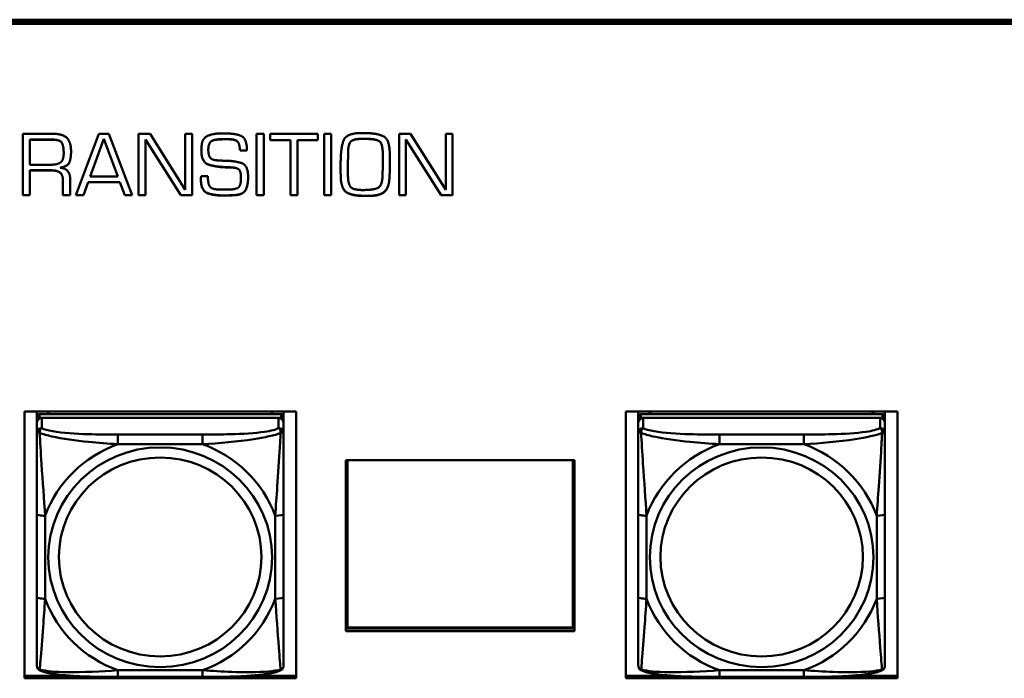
# Model space of a CAD drawing. Header units: inches. Extents: x 8.7 to 68.4, y -2.3 to 39.9.
# Tile 68 of 118: x 53.2 to 55.5, y 14.4 to 16. Entities that reach past the tile are written whole.
import ezdxf

# ---------------------------------------------------------------- set-up
doc = ezdxf.new("R2010")
doc.units = ezdxf.units.IN
doc.header["$MEASUREMENT"] = 0
doc.layers.add('Visible Edges(ROSSANSI)', color=7, linetype='Continuous', lineweight=50)
doc.layers.add('Visible Tangent Edges(ROSSANSI)', color=7, linetype='Continuous', lineweight=50)

msp = doc.modelspace()

# ---------------------------------------------------------------- linework, layer by layer
at = {"layer": 'Visible Edges(ROSSANSI)'}
for p, q in [((52.9745, 16.0094), (61.7381, 16.0094)), ((61.7381, 16.0056), (52.9745, 16.0056)), ((52.9745, 16.0053), (61.7381, 16.0053)), ((61.7381, 15.9992), (52.9745, 15.9992)), ((53.1897, 15.5891), (53.1897, 15.7364)), ((53.1897, 15.7364), (53.2608, 15.7364)), ((53.3168, 15.5891), (53.3715, 15.7364)), ((53.3838, 15.7246), (53.3507, 15.6341)), ((53.3838, 15.7242), (53.3507, 15.6337)), ((53.3715, 15.7364), (53.3955, 15.7364)), ((53.3838, 15.7242), (53.3838, 15.7246)), ((53.4171, 15.6341), (53.3838, 15.7246)), ((53.4171, 15.6337), (53.3838, 15.7242)), ((53.3955, 15.7364), (53.4515, 15.5891)), ((53.4668, 15.5891), (53.4668, 15.7364)), ((53.4668, 15.7364), (53.4943, 15.7364)), ((53.4943, 15.7364), (53.5786, 15.6019)), ((53.5786, 15.7364), (53.595, 15.7364)), ((53.5786, 15.6019), (53.5786, 15.7364)), ((53.595, 15.7364), (53.595, 15.5891)), ((53.6682, 15.7373), (53.6722, 15.7373)), ((53.7494, 15.7364), (53.7665, 15.7364)), ((53.7494, 15.5891), (53.7494, 15.7364)), ((53.7665, 15.7364), (53.7665, 15.5891)), ((53.7815, 15.7207), (53.7815, 15.7364)), ((53.7815, 15.7364), (53.8957, 15.7364)), ((53.8957, 15.7364), (53.8957, 15.7207)), ((53.9109, 15.7364), (53.928, 15.7364)), ((53.9109, 15.5891), (53.9109, 15.7364)), ((53.928, 15.7364), (53.928, 15.5891)), ((53.9994, 15.738), (54.0068, 15.738)), ((54.0077, 15.7244), (54.0021, 15.7244)), ((54.0077, 15.7241), (54.0021, 15.7241)), ((54.0905, 15.5891), (54.0905, 15.7364)), ((54.0905, 15.7364), (54.118, 15.7364)), ((54.118, 15.7364), (54.2023, 15.6019)), ((54.2023, 15.7364), (54.2187, 15.7364)), ((54.2023, 15.6019), (54.2023, 15.7364)), ((54.2187, 15.7364), (54.2187, 15.5891)), ((53.261, 15.7223), (53.2064, 15.7223)), ((53.2064, 15.7219), (53.2064, 15.7223)), ((53.261, 15.7219), (53.2064, 15.7219)), ((53.2064, 15.7219), (53.2064, 15.6622)), ((53.4833, 15.7223), (53.4833, 15.7227)), ((53.5676, 15.5895), (53.4833, 15.7227)), ((53.5676, 15.5891), (53.4833, 15.7223)), ((53.4833, 15.7223), (53.4833, 15.5891)), ((53.6416, 15.7188), (53.6416, 15.7191)), ((53.6582, 15.7227), (53.6582, 15.7231)), ((53.6808, 15.7235), (53.6727, 15.7235)), ((53.6808, 15.7231), (53.6727, 15.7231)), ((53.8303, 15.7211), (53.7815, 15.7211)), ((53.8303, 15.7207), (53.7815, 15.7207)), ((53.8303, 15.7207), (53.8303, 15.7211)), ((53.8303, 15.5891), (53.8303, 15.7207)), ((53.8957, 15.7211), (53.8476, 15.7211)), ((53.8476, 15.7207), (53.8476, 15.7211)), ((53.8957, 15.7207), (53.8476, 15.7207)), ((53.8476, 15.7207), (53.8476, 15.5891)), ((54.1069, 15.7223), (54.1069, 15.7227)), ((54.1913, 15.5895), (54.1069, 15.7227)), ((54.1913, 15.5891), (54.1069, 15.7223)), ((54.1069, 15.7223), (54.1069, 15.5891)), ((53.2875, 15.6897), (53.2875, 15.6901)), ((53.6337, 15.6982), (53.6337, 15.6985)), ((53.7097, 15.696), (53.7097, 15.6963)), ((53.7261, 15.6963), (53.7097, 15.6963)), ((53.7261, 15.696), (53.7097, 15.696)), ((53.7261, 15.6982), (53.7261, 15.696)), ((53.9682, 15.6884), (53.9677, 15.6612)), ((53.9682, 15.688), (53.9677, 15.6609)), ((54.0514, 15.6876), (54.0514, 15.6879)), ((54.0514, 15.6633), (54.0514, 15.6876)), ((53.2064, 15.6622), (53.2551, 15.6622)), ((53.2788, 15.6549), (53.2788, 15.6552)), ((53.6751, 15.656), (53.6751, 15.6564)), ((53.6886, 15.6556), (53.6886, 15.6559)), ((53.9506, 15.6602), (53.9506, 15.6688)), ((53.9677, 15.6609), (53.9677, 15.6612)), ((53.9677, 15.6609), (53.968, 15.6372)), ((54.0514, 15.6633), (54.0514, 15.6633)), ((53.2064, 15.6485), (53.2064, 15.6489)), ((53.2574, 15.6489), (53.2064, 15.6489)), ((53.2574, 15.6485), (53.2064, 15.6485)), ((53.2064, 15.6485), (53.2064, 15.5891)), ((53.3507, 15.6337), (53.3507, 15.6341)), ((53.3507, 15.6337), (53.4171, 15.6337)), ((53.4171, 15.6337), (53.4171, 15.6341)), ((53.6165, 15.6351), (53.6327, 15.6351)), ((53.6165, 15.6351), (53.6165, 15.6351)), ((53.7119, 15.6305), (53.7119, 15.6308)), ((53.9508, 15.6313), (53.9508, 15.6316)), ((53.2858, 15.6228), (53.2858, 15.6232)), ((53.2858, 15.5891), (53.2858, 15.6228)), ((53.3031, 15.6266), (53.3031, 15.5891)), ((53.3463, 15.6206), (53.3348, 15.5895)), ((53.3463, 15.6202), (53.3348, 15.5891)), ((53.3463, 15.6202), (53.3463, 15.6206)), ((53.422, 15.6206), (53.3463, 15.6206)), ((53.422, 15.6202), (53.3463, 15.6202)), ((53.4338, 15.5895), (53.422, 15.6206)), ((53.422, 15.6202), (53.422, 15.6206)), ((53.4338, 15.5891), (53.422, 15.6202)), ((53.2064, 15.5895), (53.1897, 15.5895)), ((53.2064, 15.5891), (53.1897, 15.5891)), ((53.3031, 15.5895), (53.2858, 15.5895)), ((53.3031, 15.5891), (53.2858, 15.5891)), ((53.3348, 15.5891), (53.3168, 15.5891)), ((53.3348, 15.5895), (53.317, 15.5895)), ((53.3348, 15.5891), (53.3348, 15.5895)), ((53.4338, 15.5891), (53.4338, 15.5895)), ((53.4513, 15.5895), (53.4338, 15.5895)), ((53.4515, 15.5891), (53.4338, 15.5891)), ((53.4833, 15.5895), (53.4668, 15.5895)), ((53.4833, 15.5891), (53.4668, 15.5891)), ((53.5676, 15.5891), (53.5676, 15.5895)), ((53.595, 15.5895), (53.5676, 15.5895)), ((53.595, 15.5891), (53.5676, 15.5891)), ((53.6648, 15.6026), (53.679, 15.6026)), ((53.6985, 15.5893), (53.6985, 15.5897)), ((53.7665, 15.5895), (53.7494, 15.5895)), ((53.7665, 15.5891), (53.7494, 15.5891)), ((53.8476, 15.5895), (53.8303, 15.5895)), ((53.8476, 15.5891), (53.8303, 15.5891)), ((53.928, 15.5895), (53.9109, 15.5895)), ((53.928, 15.5891), (53.9109, 15.5891)), ((54.0107, 15.5875), (54.0107, 15.5879)), ((54.0173, 15.5875), (54.0107, 15.5875)), ((54.1069, 15.5895), (54.0905, 15.5895)), ((54.1069, 15.5891), (54.0905, 15.5891)), ((54.1913, 15.5891), (54.1913, 15.5895)), ((54.2187, 15.5895), (54.1913, 15.5895)), ((54.2187, 15.5891), (54.1913, 15.5891)), ((53.1937, 14.433), (53.1937, 15.0717)), ((53.1937, 15.0717), (53.8442, 15.0717)), ((53.2233, 15.0591), (53.2233, 15.0717)), ((53.8079, 15.065), (53.2292, 15.0649)), ((53.2498, 15.0649), (53.2498, 15.0717)), ((53.2536, 15.0649), (53.2502, 15.0717)), ((53.7868, 15.0717), (53.7835, 15.065)), ((53.7872, 15.0717), (53.7872, 15.065)), ((53.8138, 15.0717), (53.8138, 15.0592)), ((53.8138, 15.0687), (53.8138, 15.0717)), ((53.8138, 15.0658), (53.8138, 15.0687)), ((53.8442, 15.0717), (53.8442, 14.433)), ((54.6337, 14.433), (54.6337, 15.0717)), ((54.6337, 15.0717), (55.2842, 15.0717)), ((54.6633, 15.0592), (54.6633, 15.0717)), ((55.2479, 15.065), (54.6692, 15.065)), ((54.6898, 15.065), (54.6898, 15.0717)), ((54.6936, 15.065), (54.6902, 15.0717)), ((55.2268, 15.0717), (55.2235, 15.065)), ((55.2272, 15.0717), (55.2272, 15.065)), ((55.2538, 15.0717), (55.2538, 15.0592)), ((55.2538, 15.0687), (55.2538, 15.0717)), ((55.2538, 15.0658), (55.2538, 15.0687)), ((55.2842, 15.0717), (55.2842, 14.433)), ((53.2233, 15.0591), (53.2233, 15.0509)), ((53.2233, 15.0451), (53.2233, 15.0509)), ((53.2233, 15.0451), (53.2233, 15.0202)), ((53.2292, 15.0567), (53.8079, 15.0567)), ((53.802, 15.0567), (53.2351, 15.0567)), ((53.8138, 15.0509), (53.8138, 15.0592)), ((53.8138, 15.0509), (53.8138, 15.0451)), ((53.8138, 15.0202), (53.8138, 15.0451)), ((54.6633, 15.0592), (54.6633, 15.0509)), ((54.6633, 15.0451), (54.6633, 15.0509)), ((54.6633, 15.0451), (54.6633, 15.0202)), ((54.6692, 15.0567), (55.2479, 15.0567)), ((55.242, 15.0567), (54.6751, 15.0567)), ((55.2538, 15.0509), (55.2538, 15.0592)), ((55.2538, 15.0509), (55.2538, 15.0451)), ((55.2538, 15.0202), (55.2538, 15.0451)), ((53.8138, 14.9554), (53.8138, 15.0291)), ((55.2538, 14.9554), (55.2538, 15.0291)), ((53.8138, 14.9542), (53.8138, 14.9554)), ((53.9633, 14.9552), (54.5103, 14.9552)), ((53.9633, 14.5458), (53.9633, 14.9552)), ((53.9666, 14.5547), (53.9666, 14.9552)), ((54.5064, 14.9552), (54.5064, 14.5547)), ((54.51, 14.9552), (54.51, 14.5498)), ((54.5103, 14.9552), (54.5103, 14.5458)), ((55.2538, 14.9542), (55.2538, 14.9554)), ((53.2233, 14.8258), (53.2233, 14.6271)), ((53.8138, 14.6271), (53.8138, 14.8258)), ((54.6633, 14.8258), (54.6633, 14.6271)), ((55.2538, 14.6271), (55.2538, 14.8258)), ((53.8138, 14.7547), (53.8138, 14.7362)), ((53.8138, 14.6821), (53.8138, 14.7362)), ((55.2538, 14.7547), (55.2538, 14.7362)), ((55.2538, 14.6821), (55.2538, 14.7362)), ((53.8138, 14.6048), (53.8138, 14.7179)), ((55.2538, 14.6048), (55.2538, 14.7179)), ((53.8138, 14.6821), (53.8138, 14.681)), ((55.2538, 14.6821), (55.2538, 14.681)), ((53.8138, 14.5283), (53.8138, 14.6048)), ((55.2538, 14.5283), (55.2538, 14.6048)), ((53.9633, 14.5683), (53.9666, 14.5683)), ((53.9633, 14.5518), (54.51, 14.5518)), ((54.5103, 14.5458), (53.9633, 14.5458)), ((54.5064, 14.5547), (53.9666, 14.5547)), ((54.5064, 14.5683), (54.51, 14.5683)), ((53.1937, 14.4391), (53.3058, 14.4391)), ((53.8442, 14.433), (53.1937, 14.433)), ((53.6197, 14.4362), (53.4174, 14.4362)), ((53.7313, 14.4391), (53.8442, 14.4391)), ((54.6337, 14.4391), (54.7458, 14.4391)), ((55.2842, 14.433), (54.6337, 14.433)), ((55.0597, 14.4362), (54.8574, 14.4362)), ((55.1713, 14.4391), (55.2842, 14.4391))]:
    msp.add_line(p, q, dxfattribs=at)
for centre, major_axis, start_param, end_param in [((53.2292, 15.0591), (-0.00591, 0), 4.712394, 6.28319), ((53.8079, 15.0592), (0.00591, 0), 0.000005, 1.570801), ((54.6692, 15.0592), (-0.00591, 0), 4.712394, 6.28319), ((55.2479, 15.0592), (0.00591, 0), 0.000005, 1.570801), ((53.2292, 15.0509), (-0.00591, 0), 4.712394, 6.28319), ((53.2351, 15.0451), (-0.0118, 0), 4.712394, 6.28319), ((53.802, 15.0451), (0.0118, 0), 0.000005, 1.570801), ((53.8079, 15.0509), (0.00591, 0), 0.000005, 1.570801), ((54.6692, 15.0509), (-0.00591, 0), 4.712394, 6.28319), ((54.6751, 15.0451), (-0.0118, 0), 4.712394, 6.28319), ((55.242, 15.0451), (0.0118, 0), 0.000005, 1.570801), ((55.2479, 15.0509), (0.00591, 0), 0.000005, 1.570801)]:
    msp.add_ellipse(centre, major_axis=major_axis, ratio=0.981793, start_param=start_param, end_param=end_param, dxfattribs=at)
for points in [[(53.2608, 15.7364), (53.2842, 15.7364), (53.3051, 15.7174), (53.3051, 15.6938)], [(53.617, 15.6973), (53.617, 15.7241), (53.6447, 15.7373), (53.6682, 15.7373)], [(53.6722, 15.7373), (53.6955, 15.7373), (53.7261, 15.7265), (53.7261, 15.6982)], [(53.9506, 15.6688), (53.9506, 15.6988), (53.9629, 15.738), (53.9994, 15.738)], [(54.0021, 15.7244), (53.9823, 15.7244), (53.9686, 15.7125), (53.9682, 15.6884)], [(54.0021, 15.7241), (53.9823, 15.7241), (53.9686, 15.7121), (53.9682, 15.688)], [(54.0068, 15.738), (54.0372, 15.738), (54.0682, 15.7229), (54.0682, 15.6883)], [(54.0514, 15.6879), (54.0514, 15.7151), (54.0318, 15.7244), (54.0077, 15.7244)], [(54.0514, 15.6876), (54.0514, 15.7147), (54.0318, 15.7241), (54.0077, 15.7241)], [(53.2875, 15.6901), (53.2875, 15.7061), (53.2794, 15.7223), (53.261, 15.7223)], [(53.2875, 15.6897), (53.2875, 15.7058), (53.2794, 15.7219), (53.261, 15.7219)], [(53.6342, 15.7054), (53.634, 15.7036), (53.6337, 15.7001), (53.6337, 15.6985)], [(53.6342, 15.7051), (53.634, 15.7032), (53.6337, 15.6998), (53.6337, 15.6982)], [(53.6416, 15.7191), (53.6381, 15.7168), (53.6347, 15.7094), (53.6342, 15.7054)], [(53.6416, 15.7188), (53.6381, 15.7165), (53.6347, 15.709), (53.6342, 15.7051)], [(53.6582, 15.7231), (53.6535, 15.7226), (53.6445, 15.7209), (53.6416, 15.7191)], [(53.6582, 15.7227), (53.6535, 15.7222), (53.6445, 15.7205), (53.6416, 15.7188)], [(53.6727, 15.7235), (53.6697, 15.7235), (53.6623, 15.7233), (53.6582, 15.7231)], [(53.6727, 15.7231), (53.6697, 15.7231), (53.6623, 15.7229), (53.6582, 15.7227)], [(53.7097, 15.6963), (53.7088, 15.7127), (53.698, 15.7235), (53.6808, 15.7235)], [(53.7097, 15.696), (53.7088, 15.7123), (53.698, 15.7231), (53.6808, 15.7231)], [(53.2551, 15.6622), (53.2723, 15.6622), (53.2875, 15.6731), (53.2875, 15.6897)], [(53.3051, 15.6938), (53.3051, 15.679), (53.2983, 15.6584), (53.2788, 15.6549)], [(53.6751, 15.656), (53.6515, 15.6569), (53.617, 15.6679), (53.617, 15.6973)], [(53.6337, 15.6982), (53.6337, 15.6861), (53.6416, 15.6734), (53.656, 15.6726)], [(54.0682, 15.6883), (54.0682, 15.6752), (54.0682, 15.6489), (54.0678, 15.6359)], [(53.2788, 15.6549), (53.2919, 15.6541), (53.3031, 15.6387), (53.3031, 15.6266)], [(53.656, 15.6726), (53.6609, 15.6721), (53.6704, 15.6719), (53.6751, 15.6719)], [(53.6751, 15.6719), (53.6974, 15.6714), (53.7291, 15.6611), (53.7291, 15.6322)], [(53.6886, 15.6559), (53.6852, 15.6562), (53.6785, 15.6564), (53.6751, 15.6564)], [(53.6886, 15.6556), (53.6852, 15.6558), (53.6785, 15.656), (53.6751, 15.656)], [(53.7119, 15.6308), (53.7119, 15.6456), (53.7033, 15.6552), (53.6886, 15.6559)], [(53.7119, 15.6305), (53.7119, 15.6452), (53.7033, 15.6549), (53.6886, 15.6556)], [(53.9508, 15.6313), (53.9506, 15.6385), (53.9506, 15.6531), (53.9506, 15.6602)], [(54.0511, 15.639), (54.0511, 15.645), (54.0514, 15.6571), (54.0514, 15.6633)], [(53.2858, 15.6232), (53.2858, 15.6379), (53.272, 15.6489), (53.2574, 15.6489)], [(53.2858, 15.6228), (53.2858, 15.6375), (53.272, 15.6485), (53.2574, 15.6485)], [(53.616, 15.6279), (53.616, 15.6288), (53.616, 15.6306), (53.6162, 15.6315)], [(53.6162, 15.6315), (53.6162, 15.6324), (53.6165, 15.6341), (53.6165, 15.6351)], [(53.6327, 15.6351), (53.6327, 15.6149), (53.6442, 15.6026), (53.6648, 15.6026)], [(53.679, 15.6026), (53.6976, 15.6026), (53.7119, 15.6117), (53.7119, 15.6305)], [(53.7291, 15.6322), (53.7291, 15.6154), (53.719, 15.5913), (53.6985, 15.5893)], [(54.0041, 15.5881), (53.9788, 15.5881), (53.9524, 15.6035), (53.9508, 15.6316)], [(54.0041, 15.5877), (53.9788, 15.5877), (53.9524, 15.6032), (53.9508, 15.6313)], [(53.968, 15.6372), (53.9684, 15.6158), (53.9812, 15.6017), (54.0039, 15.6017)], [(54.0039, 15.6017), (54.0293, 15.6017), (54.0504, 15.612), (54.0511, 15.639)], [(54.0678, 15.6362), (54.0671, 15.6093), (54.0457, 15.5879), (54.0173, 15.5879)], [(54.0678, 15.6359), (54.0671, 15.6089), (54.0457, 15.5875), (54.0173, 15.5875)], [(53.67, 15.5888), (53.6466, 15.5888), (53.616, 15.6005), (53.616, 15.6283)], [(53.67, 15.5884), (53.6466, 15.5884), (53.616, 15.6002), (53.616, 15.6279)], [(53.6843, 15.589), (53.6808, 15.5888), (53.6736, 15.5888), (53.67, 15.5888)], [(53.6843, 15.5887), (53.6808, 15.5884), (53.6736, 15.5884), (53.67, 15.5884)], [(53.6985, 15.5897), (53.6949, 15.5895), (53.6877, 15.5893), (53.6843, 15.589)], [(53.6985, 15.5893), (53.6949, 15.5891), (53.6877, 15.5889), (53.6843, 15.5887)], [(54.0107, 15.5879), (54.0089, 15.5881), (54.0057, 15.5881), (54.0041, 15.5881)], [(54.0107, 15.5875), (54.0089, 15.5877), (54.0057, 15.5877), (54.0041, 15.5877)], [(54.0141, 15.5879), (54.0131, 15.5879), (54.0116, 15.5879), (54.0107, 15.5879)], [(54.0173, 15.5879), (54.0165, 15.5879), (54.0149, 15.5879), (54.0141, 15.5879)]]:
    msp.add_open_spline(points, degree=2, dxfattribs=at)
for points, degree, knots in [([(53.3051, 15.694), (53.3051, 15.6794), (53.2983, 15.6588), (53.2788, 15.6552)], 2, [0.006761, 0.006761, 0.006761, 1, 2, 2, 2]), ([(53.6751, 15.6564), (53.6515, 15.6573), (53.617, 15.6682), (53.617, 15.6975)], 2, [0, 0, 0, 1, 1.9968, 1.9968, 1.9968]), ([(53.9508, 15.6316), (53.9506, 15.6389), (53.9506, 15.6533), (53.9506, 15.6602)], 2, [0, 0, 0, 1, 1.972971, 1.972971, 1.972971]), ([(53.7291, 15.6324), (53.729, 15.6157), (53.719, 15.5917), (53.6985, 15.5897)], 2, [0.005758, 0.005758, 0.005758, 1, 2, 2, 2]), ([(53.2233, 15.0202), (53.2233, 15.0111), (53.2233, 14.9959), (53.2233, 14.9787), (53.2233, 14.9523), (53.2233, 14.922), (53.2233, 14.8926), (53.2233, 14.8702), (53.2233, 14.8478), (53.2233, 14.8258)], 3, [-0.7968224, -0.7968224, -0.7968224, -0.7968224, -0.6514613, -0.6514613, -0.6514613, -0.427691, -0.427691, -0.427691, -0.2569517, -0.2569517, -0.2569517, -0.2569517]), ([(53.8138, 14.8258), (53.8138, 14.849), (53.8138, 14.8727), (53.8138, 14.8964), (53.8138, 14.9275), (53.8138, 14.9598), (53.8138, 14.9866), (53.8138, 15.0005), (53.8138, 15.0125), (53.8138, 15.0202)], 3, [0.2569537, 0.2569537, 0.2569537, 0.2569537, 0.4371919, 0.4371919, 0.4371919, 0.6739428, 0.6739428, 0.6739428, 0.7963818, 0.7963818, 0.7963818, 0.7963818]), ([(54.6633, 15.0202), (54.6633, 15.0111), (54.6633, 14.9959), (54.6633, 14.9787), (54.6633, 14.9523), (54.6633, 14.922), (54.6633, 14.8926), (54.6633, 14.8702), (54.6633, 14.8478), (54.6633, 14.8258)], 3, [-0.7968224, -0.7968224, -0.7968224, -0.7968224, -0.6514613, -0.6514613, -0.6514613, -0.427691, -0.427691, -0.427691, -0.2569517, -0.2569517, -0.2569517, -0.2569517]), ([(55.2538, 14.8258), (55.2538, 14.849), (55.2538, 14.8727), (55.2538, 14.8964), (55.2538, 14.9275), (55.2538, 14.9598), (55.2538, 14.9866), (55.2538, 15.0005), (55.2538, 15.0125), (55.2538, 15.0202)], 3, [0.2569537, 0.2569537, 0.2569537, 0.2569537, 0.4371919, 0.4371919, 0.4371919, 0.6739428, 0.6739428, 0.6739428, 0.7963818, 0.7963818, 0.7963818, 0.7963818]), ([(53.2233, 14.6271), (53.2233, 14.6039), (53.2233, 14.5805), (53.2233, 14.5583), (53.2233, 14.5292), (53.2233, 14.5009), (53.2233, 14.482), (53.2233, 14.4723), (53.2233, 14.4654), (53.2233, 14.4636)], 3, [0.2569537, 0.2569537, 0.2569537, 0.2569537, 0.4371919, 0.4371919, 0.4371919, 0.6739428, 0.6739428, 0.6739428, 0.7963818, 0.7963818, 0.7963818, 0.7963818]), ([(53.8138, 14.4636), (53.8138, 14.4658), (53.8138, 14.475), (53.8138, 14.4877), (53.8138, 14.5073), (53.8138, 14.5342), (53.8138, 14.5619), (53.8138, 14.5831), (53.8138, 14.6051), (53.8138, 14.6271)], 3, [-0.7968224, -0.7968224, -0.7968224, -0.7968224, -0.6514613, -0.6514613, -0.6514613, -0.427691, -0.427691, -0.427691, -0.2569517, -0.2569517, -0.2569517, -0.2569517]), ([(54.6633, 14.6271), (54.6633, 14.6039), (54.6633, 14.5805), (54.6633, 14.5583), (54.6633, 14.5292), (54.6633, 14.5009), (54.6633, 14.482), (54.6633, 14.4723), (54.6633, 14.4654), (54.6633, 14.4636)], 3, [0.2569537, 0.2569537, 0.2569537, 0.2569537, 0.4371919, 0.4371919, 0.4371919, 0.6739428, 0.6739428, 0.6739428, 0.7963818, 0.7963818, 0.7963818, 0.7963818]), ([(55.2538, 14.4636), (55.2538, 14.4658), (55.2538, 14.475), (55.2538, 14.4878), (55.2538, 14.5073), (55.2538, 14.5342), (55.2538, 14.5619), (55.2538, 14.5831), (55.2538, 14.6051), (55.2538, 14.6271)], 3, [-0.7968224, -0.7968224, -0.7968224, -0.7968224, -0.6514613, -0.6514613, -0.6514613, -0.427691, -0.427691, -0.427691, -0.2569517, -0.2569517, -0.2569517, -0.2569517]), ([(53.2313, 14.4513), (53.2302, 14.4517), (53.2292, 14.4524), (53.2272, 14.4539), (53.2263, 14.4549), (53.225, 14.4568), (53.2245, 14.4578), (53.2238, 14.4597), (53.2236, 14.4606), (53.2233, 14.4622), (53.2233, 14.4629), (53.2233, 14.4636)], 3, [0.02510735, 0.02510735, 0.02510735, 0.02510735, 0.03073996, 0.03073996, 0.03637257, 0.03637257, 0.04200518, 0.04200518, 0.04763779, 0.04763779, 0.0532704, 0.0532704, 0.0532704, 0.0532704]), ([(53.4174, 14.4362), (53.4038, 14.4362), (53.3902, 14.4362), (53.3629, 14.4366), (53.3493, 14.4369), (53.3225, 14.438), (53.3091, 14.4387), (53.2835, 14.4408), (53.2713, 14.4422), (53.2492, 14.4458), (53.2398, 14.4478), (53.2313, 14.4513)], 3, [0.2569517, 0.2569517, 0.2569517, 0.2569517, 0.3597049, 0.3597049, 0.4624581, 0.4624581, 0.5652112, 0.5652112, 0.6679644, 0.6679644, 0.7707175, 0.7707175, 0.7707175, 0.7707175]), ([(53.8058, 14.4513), (53.7973, 14.4478), (53.7879, 14.4458), (53.7658, 14.4422), (53.7536, 14.4408), (53.7279, 14.4387), (53.7146, 14.438), (53.6878, 14.4369), (53.6742, 14.4366), (53.6469, 14.4362), (53.6332, 14.4362), (53.6197, 14.4362)], 3, [-0.7703505, -0.7703505, -0.7703505, -0.7703505, -0.6676711, -0.6676711, -0.5649918, -0.5649918, -0.4623124, -0.4623124, -0.3596331, -0.3596331, -0.2569537, -0.2569537, -0.2569537, -0.2569537]), ([(53.8058, 14.4513), (53.8068, 14.4517), (53.8079, 14.4524), (53.8099, 14.4539), (53.8108, 14.4549), (53.8121, 14.4568), (53.8126, 14.4578), (53.8133, 14.4597), (53.8135, 14.4606), (53.8138, 14.4622), (53.8138, 14.4629), (53.8138, 14.4636)], 3, [0.02510743, 0.02510743, 0.02510743, 0.02510743, 0.03074003, 0.03074003, 0.03637262, 0.03637262, 0.04200521, 0.04200521, 0.04763781, 0.04763781, 0.0532704, 0.0532704, 0.0532704, 0.0532704]), ([(54.6713, 14.4513), (54.6702, 14.4518), (54.6692, 14.4524), (54.6672, 14.4539), (54.6663, 14.4549), (54.665, 14.4568), (54.6645, 14.4578), (54.6638, 14.4597), (54.6636, 14.4606), (54.6633, 14.4622), (54.6633, 14.463), (54.6633, 14.4636)], 3, [0.02510735, 0.02510735, 0.02510735, 0.02510735, 0.03073996, 0.03073996, 0.03637257, 0.03637257, 0.04200518, 0.04200518, 0.04763779, 0.04763779, 0.0532704, 0.0532704, 0.0532704, 0.0532704]), ([(54.8574, 14.4362), (54.8438, 14.4362), (54.8302, 14.4363), (54.8029, 14.4366), (54.7893, 14.4369), (54.7625, 14.438), (54.7491, 14.4387), (54.7235, 14.4409), (54.7113, 14.4422), (54.6892, 14.4458), (54.6798, 14.4478), (54.6713, 14.4513)], 3, [0.2569517, 0.2569517, 0.2569517, 0.2569517, 0.3597049, 0.3597049, 0.4624581, 0.4624581, 0.5652112, 0.5652112, 0.6679644, 0.6679644, 0.7707175, 0.7707175, 0.7707175, 0.7707175]), ([(55.2458, 14.4513), (55.2373, 14.4478), (55.2279, 14.4458), (55.2058, 14.4422), (55.1936, 14.4409), (55.1679, 14.4387), (55.1546, 14.438), (55.1278, 14.4369), (55.1142, 14.4366), (55.0869, 14.4363), (55.0732, 14.4362), (55.0597, 14.4362)], 3, [-0.7703505, -0.7703505, -0.7703505, -0.7703505, -0.6676711, -0.6676711, -0.5649918, -0.5649918, -0.4623124, -0.4623124, -0.3596331, -0.3596331, -0.2569537, -0.2569537, -0.2569537, -0.2569537]), ([(55.2458, 14.4513), (55.2468, 14.4518), (55.2479, 14.4524), (55.2499, 14.4539), (55.2508, 14.4549), (55.2521, 14.4568), (55.2526, 14.4578), (55.2533, 14.4597), (55.2535, 14.4606), (55.2538, 14.4622), (55.2538, 14.463), (55.2538, 14.4636)], 3, [0.02510743, 0.02510743, 0.02510743, 0.02510743, 0.03074003, 0.03074003, 0.03637262, 0.03637262, 0.04200521, 0.04200521, 0.04763781, 0.04763781, 0.0532704, 0.0532704, 0.0532704, 0.0532704])]:
    msp.add_open_spline(points, degree=degree, knots=knots, dxfattribs=at)
at = {"layer": 'Visible Tangent Edges(ROSSANSI)'}
for p, q in [((54.0021, 15.7241), (54.0021, 15.7244)), ((54.0077, 15.7241), (54.0077, 15.7244)), ((53.261, 15.7219), (53.261, 15.7223)), ((53.6342, 15.7051), (53.6342, 15.7054)), ((53.6727, 15.7231), (53.6727, 15.7235)), ((53.6808, 15.7231), (53.6808, 15.7235)), ((53.2875, 15.6897), (53.2875, 15.6901)), ((53.9682, 15.688), (53.9682, 15.6884)), ((53.2574, 15.6485), (53.2574, 15.6489)), ((53.7119, 15.6305), (53.7119, 15.6308)), ((54.0678, 15.6359), (54.0678, 15.6362)), ((53.67, 15.5884), (53.67, 15.5888)), ((53.6843, 15.5887), (53.6843, 15.589)), ((54.0041, 15.5877), (54.0041, 15.5881)), ((54.0173, 15.5875), (54.0173, 15.5879)), ((53.2292, 15.0567), (53.2292, 15.0649)), ((53.8079, 15.065), (53.8079, 15.0567)), ((54.6692, 15.0567), (54.6692, 15.065)), ((55.2479, 15.065), (55.2479, 15.0567)), ((53.2351, 15.0318), (53.2351, 15.0567)), ((53.802, 15.0567), (53.802, 15.0318)), ((54.6751, 15.0318), (54.6751, 15.0567)), ((55.242, 15.0567), (55.242, 15.0318)), ((53.6197, 15.0163), (53.4174, 15.0163)), ((53.4174, 14.9933), (53.6197, 14.9933)), ((55.0597, 15.0164), (54.8574, 15.0164)), ((54.8574, 14.9933), (55.0597, 14.9933)), ((53.243, 14.6234), (53.2429, 14.822)), ((53.7941, 14.822), (53.7941, 14.6234)), ((54.683, 14.6234), (54.6829, 14.822)), ((55.2341, 14.822), (55.2341, 14.6234)), ((53.6197, 14.4521), (53.4174, 14.4521)), ((55.0597, 14.4521), (54.8574, 14.4521))]:
    msp.add_line(p, q, dxfattribs=at)
for centre, major_axis, ratio, start_param, end_param in [((53.2351, 15.0202), (-0.0118, 0), 0.981793, 4.712394, 6.28319), ((53.802, 15.0202), (0.0118, 0), 0.981793, 0.000005, 1.570801), ((54.6751, 15.0202), (-0.0118, 0), 0.981793, 4.712394, 6.28319), ((55.242, 15.0202), (0.0118, 0), 0.981793, 0.000005, 1.570801), ((53.5185, 14.7227), (-0.2936, 0), 0.981793, 5.064161, 5.931424), ((53.4174, 14.997), (0, 0.0197), 0.00001, 0.190993, 1.761901), ((53.6197, 14.997), (0, 0.0197), 0.00001, 0.191072, 1.761907), ((53.5185, 14.7227), (0.2936, 0), 0.981793, 0.351772, 1.219035), ((54.9585, 14.7227), (-0.2936, 0), 0.981793, 5.064161, 5.931424), ((54.8574, 14.997), (0, 0.0197), 0.00001, 0.190993, 1.761901), ((55.0597, 14.997), (0, 0.0197), 0.00001, 0.191072, 1.761907), ((54.9585, 14.7227), (0.2936, 0), 0.981793, 0.351772, 1.219035), ((53.2429, 14.8258), (-0.0197, 0), 0.189952, 6.283184, 7.853981), ((53.7941, 14.8258), (0.0197, 0), 0.189952, 4.712388, 6.283184), ((54.6829, 14.8258), (-0.0197, 0), 0.189952, 6.283184, 7.853981), ((55.2341, 14.8258), (0.0197, 0), 0.189952, 4.712388, 6.283184), ((53.243, 14.6271), (-0.0197, 0), 0.189952, 6.283184, 7.853981), ((53.5185, 14.7227), (-0.2936, 0), 0.981793, 0.351772, 1.219035), ((53.5185, 14.7227), (0.2936, 0), 0.981793, 5.064161, 5.931424), ((53.7941, 14.6271), (0.0197, 0), 0.189952, 4.712388, 6.283184), ((54.683, 14.6271), (-0.0197, 0), 0.189952, 6.283184, 7.853981), ((54.9585, 14.7227), (-0.2936, 0), 0.981793, 0.351772, 1.219035), ((54.9585, 14.7227), (0.2936, 0), 0.981793, 5.064161, 5.931424), ((55.2341, 14.6271), (0.0197, 0), 0.189952, 4.712388, 6.283184), ((53.4174, 14.4559), (0, -0.0197), 0.00001, 4.903505, 6.283217), ((53.6197, 14.4559), (0, -0.0197), 0.00001, 4.9035, 6.28315), ((54.8574, 14.4559), (0, -0.0197), 0.00001, 4.9035, 6.283142), ((55.0597, 14.4559), (0, -0.0197), 0.00001, 4.9035, 6.28315)]:
    msp.add_ellipse(centre, major_axis=major_axis, ratio=ratio, start_param=start_param, end_param=end_param, dxfattribs=at)
for centre, major_axis in [((53.5185, 14.7227), (-0.2678, 0)), ((54.9585, 14.7227), (-0.2678, 0)), ((53.5185, 14.7235), (-0.2424, 0)), ((54.9585, 14.7235), (-0.2424, 0))]:
    msp.add_ellipse(centre, major_axis=major_axis, ratio=0.981793, dxfattribs=at)
for points, knots in [([(53.2233, 15.0202), (53.2233, 15.0205), (53.2233, 15.0207), (53.2236, 15.021), (53.2238, 15.0212), (53.2241, 15.0213), (53.2243, 15.0214), (53.2246, 15.0214), (53.2248, 15.0214), (53.2252, 15.0214), (53.2255, 15.0214), (53.2264, 15.0213), (53.2271, 15.0212), (53.2285, 15.0208), (53.2293, 15.0206), (53.2301, 15.0203)], [-0.0532704, -0.0532704, -0.0532704, -0.0532704, -0.04377373, -0.04377373, -0.03521335, -0.03521335, -0.02986312, -0.02986312, -0.02651922, -0.02651922, -0.01983142, -0.01983142, -0.00913095, -0.00913095, 0.00023197, 0.00023197, 0.00023197, 0.00023197]), ([(53.2301, 15.0203), (53.2301, 15.0214), (53.2301, 15.0224), (53.2304, 15.0245), (53.2306, 15.0254), (53.231, 15.0269), (53.2312, 15.0274), (53.2315, 15.0281), (53.2317, 15.0283), (53.232, 15.0289), (53.2322, 15.0292), (53.2328, 15.03), (53.2332, 15.0304), (53.234, 15.0312), (53.2345, 15.0315), (53.2351, 15.0318)], [-0.00023197, -0.00023197, -0.00023197, -0.00023197, 0.00913095, 0.00913095, 0.01983142, 0.01983142, 0.02651922, 0.02651922, 0.02986312, 0.02986312, 0.03521335, 0.03521335, 0.04377373, 0.04377373, 0.0532704, 0.0532704, 0.0532704, 0.0532704]), ([(53.2301, 15.0203), (53.2378, 15.0174), (53.2478, 15.0145), (53.2848, 15.0063), (53.3165, 15.002), (53.3708, 14.9965), (53.394, 14.9946), (53.4174, 14.9933)], [-0.7478145, -0.7478145, -0.7478145, -0.7478145, -0.6493253, -0.6493253, -0.427691, -0.427691, -0.2569537, -0.2569537, -0.2569537, -0.2569537]), ([(53.2429, 14.822), (53.2406, 14.8617), (53.2373, 14.9039), (53.2326, 14.9739), (53.231, 15.0013), (53.2301, 15.0203)], [0.2569517, 0.2569517, 0.2569517, 0.2569517, 0.5559983, 0.5559983, 0.7482818, 0.7482818, 0.7482818, 0.7482818]), ([(53.4174, 15.0163), (53.3937, 15.0163), (53.3697, 15.0165), (53.3464, 15.0173), (53.3157, 15.0182), (53.2848, 15.0202), (53.2616, 15.0242), (53.2495, 15.0263), (53.2399, 15.0289), (53.2351, 15.0318)], [0.2569537, 0.2569537, 0.2569537, 0.2569537, 0.4371919, 0.4371919, 0.4371919, 0.6739428, 0.6739428, 0.6739428, 0.7963818, 0.7963818, 0.7963818, 0.7963818]), ([(53.802, 15.0318), (53.7963, 15.0283), (53.7838, 15.0253), (53.7686, 15.0231), (53.7451, 15.0197), (53.716, 15.018), (53.6869, 15.0172), (53.6647, 15.0165), (53.6421, 15.0163), (53.6197, 15.0163)], [-0.7968224, -0.7968224, -0.7968224, -0.7968224, -0.6514613, -0.6514613, -0.6514613, -0.427691, -0.427691, -0.427691, -0.2569517, -0.2569517, -0.2569517, -0.2569517]), ([(53.6197, 14.9933), (53.6602, 14.9956), (53.7025, 14.9994), (53.7682, 15.0094), (53.7926, 15.0145), (53.807, 15.0203)], [0.2569517, 0.2569517, 0.2569517, 0.2569517, 0.5559983, 0.5559983, 0.7482818, 0.7482818, 0.7482818, 0.7482818]), ([(53.807, 15.0203), (53.8065, 15.0103), (53.8058, 14.9983), (53.8033, 14.9562), (53.8011, 14.923), (53.7972, 14.868), (53.7955, 14.8449), (53.7941, 14.822)], [-0.7478145, -0.7478145, -0.7478145, -0.7478145, -0.6493253, -0.6493253, -0.427691, -0.427691, -0.2569537, -0.2569537, -0.2569537, -0.2569537]), ([(53.802, 15.0318), (53.8025, 15.0315), (53.803, 15.0312), (53.8039, 15.0304), (53.8043, 15.03), (53.8049, 15.0292), (53.8051, 15.0289), (53.8054, 15.0283), (53.8055, 15.0281), (53.8059, 15.0274), (53.8061, 15.0269), (53.8065, 15.0254), (53.8067, 15.0245), (53.8069, 15.0224), (53.807, 15.0214), (53.807, 15.0203)], [-0.0532704, -0.0532704, -0.0532704, -0.0532704, -0.04377373, -0.04377373, -0.03521335, -0.03521335, -0.02986312, -0.02986312, -0.02651922, -0.02651922, -0.01983142, -0.01983142, -0.00913095, -0.00913095, 0.00023197, 0.00023197, 0.00023197, 0.00023197]), ([(53.807, 15.0203), (53.8078, 15.0206), (53.8086, 15.0208), (53.81, 15.0212), (53.8107, 15.0213), (53.8116, 15.0214), (53.8119, 15.0214), (53.8123, 15.0214), (53.8124, 15.0214), (53.8128, 15.0214), (53.8129, 15.0213), (53.8133, 15.0212), (53.8135, 15.021), (53.8137, 15.0207), (53.8138, 15.0205), (53.8138, 15.0202)], [-0.00023197, -0.00023197, -0.00023197, -0.00023197, 0.00913095, 0.00913095, 0.01983142, 0.01983142, 0.02651922, 0.02651922, 0.02986312, 0.02986312, 0.03521335, 0.03521335, 0.04377373, 0.04377373, 0.0532704, 0.0532704, 0.0532704, 0.0532704]), ([(54.6633, 15.0202), (54.6633, 15.0205), (54.6633, 15.0207), (54.6636, 15.021), (54.6638, 15.0212), (54.6641, 15.0213), (54.6643, 15.0214), (54.6646, 15.0214), (54.6648, 15.0214), (54.6652, 15.0214), (54.6655, 15.0214), (54.6664, 15.0213), (54.6671, 15.0212), (54.6685, 15.0208), (54.6693, 15.0206), (54.6701, 15.0203)], [-0.0532704, -0.0532704, -0.0532704, -0.0532704, -0.04377373, -0.04377373, -0.03521335, -0.03521335, -0.02986312, -0.02986312, -0.02651922, -0.02651922, -0.01983142, -0.01983142, -0.00913095, -0.00913095, 0.00023197, 0.00023197, 0.00023197, 0.00023197]), ([(54.6701, 15.0203), (54.6701, 15.0214), (54.6701, 15.0224), (54.6704, 15.0245), (54.6706, 15.0254), (54.671, 15.0269), (54.6712, 15.0274), (54.6715, 15.0281), (54.6717, 15.0283), (54.672, 15.0289), (54.6722, 15.0292), (54.6728, 15.03), (54.6732, 15.0304), (54.674, 15.0312), (54.6745, 15.0315), (54.6751, 15.0318)], [-0.00023197, -0.00023197, -0.00023197, -0.00023197, 0.00913095, 0.00913095, 0.01983142, 0.01983142, 0.02651922, 0.02651922, 0.02986312, 0.02986312, 0.03521335, 0.03521335, 0.04377373, 0.04377373, 0.0532704, 0.0532704, 0.0532704, 0.0532704]), ([(54.6701, 15.0203), (54.6778, 15.0174), (54.6878, 15.0145), (54.7248, 15.0063), (54.7565, 15.0021), (54.8108, 14.9965), (54.834, 14.9946), (54.8574, 14.9933)], [-0.7478145, -0.7478145, -0.7478145, -0.7478145, -0.6493253, -0.6493253, -0.427691, -0.427691, -0.2569537, -0.2569537, -0.2569537, -0.2569537]), ([(54.6829, 14.822), (54.6806, 14.8617), (54.6773, 14.9039), (54.6726, 14.9739), (54.671, 15.0013), (54.6701, 15.0203)], [0.2569517, 0.2569517, 0.2569517, 0.2569517, 0.5559983, 0.5559983, 0.7482818, 0.7482818, 0.7482818, 0.7482818]), ([(54.8574, 15.0164), (54.8337, 15.0164), (54.8097, 15.0165), (54.7864, 15.0173), (54.7557, 15.0182), (54.7248, 15.0202), (54.7016, 15.0242), (54.6895, 15.0263), (54.6799, 15.0289), (54.6751, 15.0318)], [0.2569537, 0.2569537, 0.2569537, 0.2569537, 0.4371919, 0.4371919, 0.4371919, 0.6739428, 0.6739428, 0.6739428, 0.7963818, 0.7963818, 0.7963818, 0.7963818]), ([(55.242, 15.0318), (55.2363, 15.0284), (55.2238, 15.0253), (55.2086, 15.0231), (55.1851, 15.0197), (55.156, 15.018), (55.1269, 15.0172), (55.1047, 15.0165), (55.0821, 15.0164), (55.0597, 15.0164)], [-0.7968224, -0.7968224, -0.7968224, -0.7968224, -0.6514613, -0.6514613, -0.6514613, -0.427691, -0.427691, -0.427691, -0.2569517, -0.2569517, -0.2569517, -0.2569517]), ([(55.0597, 14.9933), (55.1002, 14.9956), (55.1425, 14.9994), (55.2082, 15.0095), (55.2326, 15.0145), (55.247, 15.0203)], [0.2569517, 0.2569517, 0.2569517, 0.2569517, 0.5559983, 0.5559983, 0.7482818, 0.7482818, 0.7482818, 0.7482818]), ([(55.247, 15.0203), (55.2465, 15.0103), (55.2458, 14.9983), (55.2433, 14.9562), (55.2411, 14.923), (55.2372, 14.868), (55.2355, 14.8449), (55.2341, 14.822)], [-0.7478145, -0.7478145, -0.7478145, -0.7478145, -0.6493253, -0.6493253, -0.427691, -0.427691, -0.2569537, -0.2569537, -0.2569537, -0.2569537]), ([(55.242, 15.0318), (55.2425, 15.0316), (55.243, 15.0312), (55.2439, 15.0304), (55.2443, 15.03), (55.2449, 15.0292), (55.2451, 15.0289), (55.2454, 15.0283), (55.2455, 15.0281), (55.2459, 15.0274), (55.2461, 15.0269), (55.2465, 15.0254), (55.2467, 15.0245), (55.2469, 15.0224), (55.247, 15.0214), (55.247, 15.0203)], [-0.0532704, -0.0532704, -0.0532704, -0.0532704, -0.04377373, -0.04377373, -0.03521335, -0.03521335, -0.02986312, -0.02986312, -0.02651922, -0.02651922, -0.01983142, -0.01983142, -0.00913095, -0.00913095, 0.00023197, 0.00023197, 0.00023197, 0.00023197]), ([(55.247, 15.0203), (55.2478, 15.0206), (55.2486, 15.0208), (55.25, 15.0212), (55.2507, 15.0213), (55.2516, 15.0214), (55.2519, 15.0214), (55.2523, 15.0214), (55.2524, 15.0214), (55.2528, 15.0214), (55.2529, 15.0213), (55.2533, 15.0212), (55.2535, 15.021), (55.2537, 15.0207), (55.2538, 15.0205), (55.2538, 15.0202)], [-0.00023197, -0.00023197, -0.00023197, -0.00023197, 0.00913095, 0.00913095, 0.01983142, 0.01983142, 0.02651922, 0.02651922, 0.02986312, 0.02986312, 0.03521335, 0.03521335, 0.04377373, 0.04377373, 0.0532704, 0.0532704, 0.0532704, 0.0532704]), ([(53.2301, 14.454), (53.2306, 14.459), (53.2313, 14.4666), (53.2337, 14.4972), (53.236, 14.5263), (53.2399, 14.5778), (53.2415, 14.6004), (53.243, 14.6234)], [-0.7478145, -0.7478145, -0.7478145, -0.7478145, -0.6493253, -0.6493253, -0.427691, -0.427691, -0.2569537, -0.2569537, -0.2569537, -0.2569537]), ([(53.7941, 14.6234), (53.7965, 14.5836), (53.7998, 14.5426), (53.8044, 14.4837), (53.806, 14.4632), (53.807, 14.454)], [0.2569517, 0.2569517, 0.2569517, 0.2569517, 0.5559983, 0.5559983, 0.7482818, 0.7482818, 0.7482818, 0.7482818]), ([(54.6701, 14.454), (54.6706, 14.459), (54.6713, 14.4666), (54.6737, 14.4972), (54.676, 14.5263), (54.6799, 14.5778), (54.6815, 14.6004), (54.683, 14.6234)], [-0.7478145, -0.7478145, -0.7478145, -0.7478145, -0.6493253, -0.6493253, -0.427691, -0.427691, -0.2569537, -0.2569537, -0.2569537, -0.2569537]), ([(55.2341, 14.6234), (55.2365, 14.5836), (55.2398, 14.5426), (55.2444, 14.4837), (55.246, 14.4632), (55.247, 14.454)], [0.2569517, 0.2569517, 0.2569517, 0.2569517, 0.5559983, 0.5559983, 0.7482818, 0.7482818, 0.7482818, 0.7482818]), ([(53.2301, 14.454), (53.2293, 14.4542), (53.2285, 14.4545), (53.2271, 14.4554), (53.2264, 14.4559), (53.2255, 14.4569), (53.2252, 14.4573), (53.2248, 14.4579), (53.2246, 14.4581), (53.2243, 14.4587), (53.2241, 14.459), (53.2238, 14.46), (53.2236, 14.4607), (53.2233, 14.462), (53.2233, 14.4628), (53.2233, 14.4636)], [-0.00023197, -0.00023197, -0.00023197, -0.00023197, 0.00913095, 0.00913095, 0.01983142, 0.01983142, 0.02651922, 0.02651922, 0.02986312, 0.02986312, 0.03521335, 0.03521335, 0.04377373, 0.04377373, 0.0532704, 0.0532704, 0.0532704, 0.0532704]), ([(53.2313, 14.4513), (53.2311, 14.4514), (53.231, 14.4515), (53.2306, 14.4518), (53.2304, 14.4521), (53.2301, 14.453), (53.2301, 14.4534), (53.2301, 14.454)], [-0.02510735, -0.02510735, -0.02510735, -0.02510735, -0.01983142, -0.01983142, -0.00913095, -0.00913095, 0.00023197, 0.00023197, 0.00023197, 0.00023197]), ([(53.4174, 14.4521), (53.3769, 14.4498), (53.3345, 14.4471), (53.2689, 14.4481), (53.2445, 14.45), (53.2301, 14.454)], [0.2569517, 0.2569517, 0.2569517, 0.2569517, 0.5559983, 0.5559983, 0.7482818, 0.7482818, 0.7482818, 0.7482818]), ([(53.807, 14.454), (53.7993, 14.452), (53.7893, 14.4504), (53.7523, 14.4471), (53.7205, 14.4473), (53.6663, 14.4493), (53.6431, 14.4507), (53.6197, 14.4521)], [-0.7478145, -0.7478145, -0.7478145, -0.7478145, -0.6493253, -0.6493253, -0.427691, -0.427691, -0.2569537, -0.2569537, -0.2569537, -0.2569537]), ([(53.807, 14.454), (53.807, 14.4534), (53.8069, 14.453), (53.8067, 14.4521), (53.8065, 14.4518), (53.8061, 14.4515), (53.8059, 14.4514), (53.8058, 14.4513)], [-0.00023197, -0.00023197, -0.00023197, -0.00023197, 0.00913095, 0.00913095, 0.01983142, 0.01983142, 0.02510743, 0.02510743, 0.02510743, 0.02510743]), ([(53.8138, 14.4636), (53.8138, 14.4628), (53.8138, 14.4621), (53.8135, 14.4607), (53.8133, 14.46), (53.8129, 14.459), (53.8128, 14.4587), (53.8125, 14.4581), (53.8123, 14.4579), (53.8119, 14.4573), (53.8116, 14.4569), (53.8107, 14.4559), (53.81, 14.4554), (53.8086, 14.4546), (53.8078, 14.4542), (53.807, 14.454)], [-0.0532704, -0.0532704, -0.0532704, -0.0532704, -0.04377373, -0.04377373, -0.03521335, -0.03521335, -0.02986312, -0.02986312, -0.02651922, -0.02651922, -0.01983142, -0.01983142, -0.00913095, -0.00913095, 0.00023197, 0.00023197, 0.00023197, 0.00023197]), ([(54.6701, 14.454), (54.6693, 14.4542), (54.6685, 14.4546), (54.6671, 14.4554), (54.6664, 14.4559), (54.6655, 14.4569), (54.6652, 14.4573), (54.6648, 14.4579), (54.6646, 14.4581), (54.6643, 14.4587), (54.6641, 14.459), (54.6638, 14.46), (54.6636, 14.4607), (54.6633, 14.4621), (54.6633, 14.4628), (54.6633, 14.4636)], [-0.00023197, -0.00023197, -0.00023197, -0.00023197, 0.00913095, 0.00913095, 0.01983142, 0.01983142, 0.02651922, 0.02651922, 0.02986312, 0.02986312, 0.03521335, 0.03521335, 0.04377373, 0.04377373, 0.0532704, 0.0532704, 0.0532704, 0.0532704]), ([(54.6713, 14.4513), (54.6711, 14.4514), (54.671, 14.4515), (54.6706, 14.4518), (54.6704, 14.4521), (54.6701, 14.453), (54.6701, 14.4534), (54.6701, 14.454)], [-0.02510735, -0.02510735, -0.02510735, -0.02510735, -0.01983142, -0.01983142, -0.00913095, -0.00913095, 0.00023197, 0.00023197, 0.00023197, 0.00023197]), ([(54.8574, 14.4521), (54.8169, 14.4498), (54.7745, 14.4471), (54.7089, 14.4481), (54.6845, 14.45), (54.6701, 14.454)], [0.2569517, 0.2569517, 0.2569517, 0.2569517, 0.5559983, 0.5559983, 0.7482818, 0.7482818, 0.7482818, 0.7482818]), ([(55.247, 14.454), (55.2393, 14.452), (55.2293, 14.4504), (55.1923, 14.4471), (55.1605, 14.4473), (55.1063, 14.4493), (55.0831, 14.4507), (55.0597, 14.4521)], [-0.7478145, -0.7478145, -0.7478145, -0.7478145, -0.6493253, -0.6493253, -0.427691, -0.427691, -0.2569537, -0.2569537, -0.2569537, -0.2569537]), ([(55.247, 14.454), (55.247, 14.4534), (55.2469, 14.453), (55.2467, 14.4521), (55.2465, 14.4518), (55.2461, 14.4515), (55.2459, 14.4514), (55.2458, 14.4513)], [-0.00023197, -0.00023197, -0.00023197, -0.00023197, 0.00913095, 0.00913095, 0.01983142, 0.01983142, 0.02510743, 0.02510743, 0.02510743, 0.02510743]), ([(55.2538, 14.4636), (55.2538, 14.4628), (55.2538, 14.4621), (55.2535, 14.4607), (55.2533, 14.46), (55.2529, 14.459), (55.2528, 14.4587), (55.2525, 14.4581), (55.2523, 14.4579), (55.2519, 14.4573), (55.2516, 14.4569), (55.2507, 14.4559), (55.25, 14.4554), (55.2486, 14.4546), (55.2478, 14.4542), (55.247, 14.454)], [-0.0532704, -0.0532704, -0.0532704, -0.0532704, -0.04377373, -0.04377373, -0.03521335, -0.03521335, -0.02986312, -0.02986312, -0.02651922, -0.02651922, -0.01983142, -0.01983142, -0.00913095, -0.00913095, 0.00023197, 0.00023197, 0.00023197, 0.00023197])]:
    msp.add_open_spline(points, degree=3, knots=knots, dxfattribs=at)

doc.saveas('drawing.dxf')
